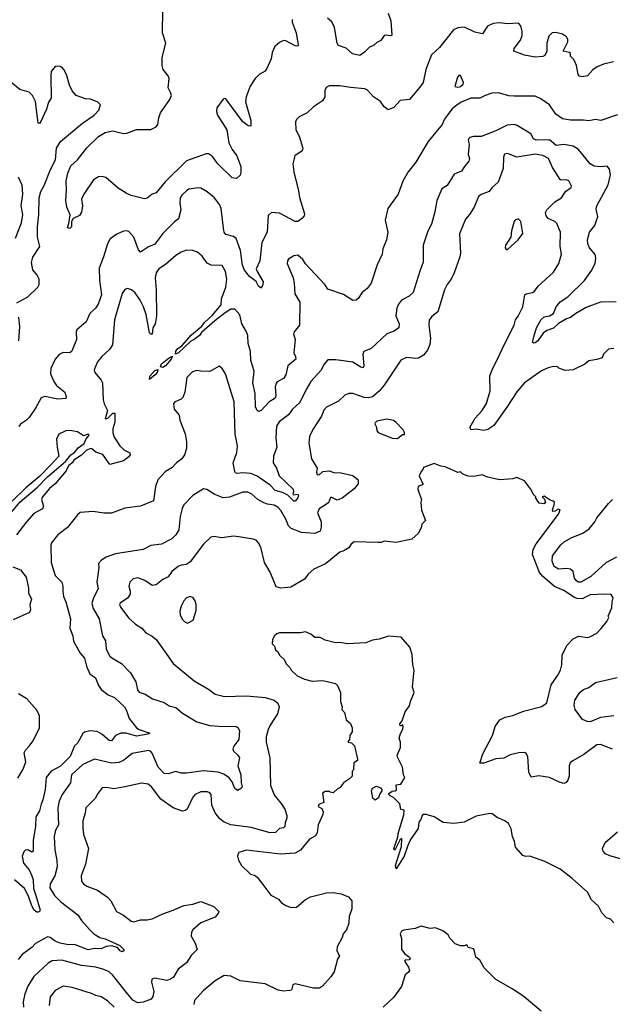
# Model space of a CAD drawing. Extents: x 1771496 to 1971148, y 471553 to 643630.
# Tile 145 of 256: x 1899094 to 1903614, y 532326 to 539834. Entities that reach past the tile are written whole.
import ezdxf

# ---------------------------------------------------------------- set-up
doc = ezdxf.new("R2010")
doc.units = 0

msp = doc.modelspace()

# ---------------------------------------------------------------- linework, layer by layer
at = {"layer": '0CON10XD'}
for points in [[(1901173.1, 539835), (1901171.1, 539815), (1901201.9, 539735), (1901219.2, 539640.8), (1901215, 539633.3), (1901195, 539634), (1901122.9, 539672.9), (1901105, 539674.2), (1901075, 539661.4), (1901040.8, 539629.2), (1901018.9, 539585), (1901011.9, 539535), (1900978.6, 539461.4), (1900965, 539442.5), (1900920, 539415), (1900889.2, 539385), (1900853, 539327), (1900821.5, 539245), (1900816.8, 539206.8), (1900856.9, 539065), (1900857.3, 539022.7), (1900836.7, 539025), (1900795.6, 539055.6), (1900665, 539230), (1900655, 539233.8), (1900645, 539228.8), (1900598.6, 539161.4), (1900595.5, 539135), (1900601.8, 539105), (1900673.1, 538995), (1900690, 538895), (1900714.6, 538844.6), (1900750.6, 538795), (1900781.4, 538715), (1900781.7, 538668.3), (1900775, 538647.5), (1900747, 538623), (1900715, 538628.8), (1900604.1, 538734.1), (1900565, 538792.2), (1900535, 538812.2), (1900515, 538811.8), (1900365, 538757.5), (1900203.1, 538596.9), (1900135, 538513.8), (1900105, 538504), (1900065, 538473.3), (1900045, 538468), (1899945, 538494), (1899905, 538512.5), (1899845, 538550), (1899749.7, 538629.7), (1899719.5, 538639.5), (1899695, 538636.2), (1899657.3, 538612.7), (1899582, 538505), (1899566.2, 538465), (1899574, 538415), (1899563.9, 538366.1), (1899548.8, 538341.2), (1899500.7, 538319.3), (1899490, 538295), (1899490, 538255), (1899475, 538242.5), (1899458.3, 538248.3), (1899469.3, 538280.7), (1899477.5, 538345), (1899452.9, 538405), (1899446.7, 538455), (1899450.9, 538535), (1899446.9, 538605), (1899460.6, 538665), (1899485, 538718.8), (1899533.7, 538766.3), (1899605, 538857.1), (1899695, 538942.5), (1899745, 538973.3), (1899805, 538986.2), (1899885, 538967.3), (1899912, 538968), (1899985, 538997.8), (1900095, 538997.7), (1900135, 539016.7), (1900146.9, 539035), (1900153.9, 539085), (1900168.2, 539125), (1900238.9, 539225), (1900250.6, 539255), (1900246.9, 539275), (1900225.8, 539315), (1900234.2, 539385), (1900227.1, 539405), (1900189.3, 539455), (1900180.8, 539485), (1900179.7, 539545), (1900208.2, 539655), (1900183.8, 539735), (1900185.6, 539905)], [(1901904.3, 539885), (1901925.7, 539825), (1901933.6, 539716.4), (1901925, 539711.2), (1901885, 539716.7), (1901875, 539712.5), (1901847.5, 539675), (1901819.3, 539660.7), (1901793.6, 539636.4), (1901762.5, 539625), (1901725, 539586), (1901687.9, 539562.1), (1901632.5, 539575), (1901585, 539618), (1901525, 539636.7), (1901516.2, 539655), (1901495.3, 539775.3), (1901475, 539817.5), (1901441.2, 539845)], [(1903623.6, 539513.6), (1903547.5, 539495), (1903498.8, 539475), (1903465, 539452.5), (1903425, 539406), (1903385, 539399.2), (1903365, 539403.3), (1903355, 539416.7), (1903340.6, 539485), (1903320.2, 539530.2), (1903296, 539555), (1903295.9, 539575.9), (1903285, 539584), (1903240, 539595), (1903275.5, 539665), (1903274.5, 539685), (1903265, 539704.3), (1903235, 539724.5), (1903184.4, 539735.6), (1903155, 539732.9), (1903130.8, 539709.2), (1903114.4, 539655), (1903114.5, 539595), (1903100, 539560), (1903085, 539552.9), (1903025, 539549.2), (1902945, 539564), (1902863.3, 539595), (1902866.2, 539615), (1902913.2, 539676.8), (1902926.7, 539713.3), (1902926.5, 539745), (1902916.5, 539786.5), (1902897.5, 539807.5), (1902815, 539801.8), (1902755, 539809.1), (1902704.6, 539805.4), (1902663.3, 539785), (1902625, 539726.7), (1902565, 539739.2), (1902486.8, 539776.8), (1902435, 539772.9), (1902403.9, 539756.1), (1902297, 539623), (1902234, 539565), (1902192.9, 539455), (1902172.5, 539355), (1902145, 539318.8), (1902066.7, 539225), (1901995, 539218.8), (1901947.5, 539165), (1901905, 539147.5), (1901875, 539169.2), (1901845, 539209.4), (1901791.9, 539245), (1901746.4, 539296.4), (1901726.5, 539306.5), (1901616.2, 539316.2), (1901535, 539330.5), (1901455, 539329.2), (1901432.3, 539317.7), (1901422.5, 539295), (1901421.4, 539245), (1901403.4, 539216.6), (1901335, 539168.6), (1901286.3, 539123.7), (1901225, 539092.5), (1901206.4, 539073.6), (1901198.8, 539055), (1901200.8, 538995), (1901224.3, 538945), (1901252.9, 538855), (1901248, 538835), (1901192.5, 538795), (1901177.1, 538735), (1901184.5, 538674.5), (1901220.8, 538529.2), (1901228.8, 538478.8), (1901265.8, 538355), (1901262.7, 538337.3), (1901245, 538318.8), (1901215, 538296.2), (1901195, 538294.2), (1901075, 538358.1), (1901015, 538363.8), (1900989.2, 538340.8), (1900982.1, 538215), (1900940.8, 538135), (1900926.1, 537995), (1900898.8, 537935), (1900904.7, 537914.7), (1900951.9, 537835), (1900949.5, 537815), (1900935, 537786.7), (1900915, 537802.5), (1900897.7, 537837.7), (1900847.1, 537877.1), (1900808.1, 537925), (1900793.3, 537963.3), (1900776.8, 538075), (1900745, 538165.7), (1900725, 538182.2), (1900665, 538195.6), (1900652.9, 538212.9), (1900647.2, 538245), (1900630.9, 538395), (1900617.8, 538425), (1900580.6, 538475), (1900525, 538521.1), (1900475, 538549.4), (1900455, 538551.9), (1900385, 538540.8), (1900365, 538530), (1900330, 538495), (1900318.6, 538475), (1900315.7, 538435.7), (1900322.9, 538385), (1900305.8, 538315), (1900275, 538294), (1900185.6, 538205), (1900125, 538122.7), (1900075, 538103.3), (1900015, 538061.2), (1899999.3, 538079.3), (1899964.4, 538175), (1899925, 538218), (1899905, 538224.2), (1899885, 538221.4), (1899835, 538199.4), (1899785, 538162.9), (1899762.5, 538125), (1899733.8, 538025), (1899700.6, 537939.4), (1899701.3, 537848.7), (1899717.5, 537735), (1899692.9, 537665), (1899672.1, 537635), (1899627.5, 537595), (1899599.5, 537530.5), (1899529.7, 537470.3), (1899524.3, 537455), (1899526.9, 537395), (1899492.6, 537307.4), (1899475, 537292.9), (1899425, 537296.9), (1899395, 537280.6), (1899364.7, 537245.3), (1899331.8, 537175), (1899328.5, 537135), (1899353.5, 537075), (1899375, 537044.4), (1899437.5, 536995), (1899448.3, 536958.3), (1899446.7, 536945), (1899385, 536941.2), (1899285, 536960), (1899258, 536952), (1899215, 536872), (1899165, 536802), (1899145, 536780.8), (1899099.7, 536750.3), (1899086.6, 536733.4)], [(1899071.4, 537675), (1899155, 537720), (1899231.4, 537795), (1899242.9, 537815), (1899241.9, 537855), (1899227.1, 537885), (1899195, 537926.7), (1899183.2, 537983.2), (1899195, 538023.8), (1899247.5, 538105), (1899228.6, 538175), (1899229.6, 538255), (1899240.8, 538345), (1899241.3, 538475), (1899255.8, 538524.2), (1899279.1, 538570.9), (1899328.2, 538691.8), (1899366.5, 538765), (1899375.5, 538855), (1899404.5, 538905), (1899572, 539045), (1899661.2, 539105), (1899696.2, 539145), (1899710, 539185), (1899690, 539205), (1899635, 539228.8), (1899595, 539230), (1899523.3, 539255), (1899495, 539292.5), (1899473.8, 539335), (1899450, 539415), (1899430, 539455), (1899415, 539472.5), (1899395, 539480), (1899363.9, 539476.1), (1899335, 539440), (1899330, 539405), (1899333.8, 539235), (1899314, 539205), (1899298.6, 539151.4), (1899255, 539057.5), (1899245, 539043.3), (1899233.9, 539043.9), (1899215, 539210), (1899192, 539255), (1899165, 539281.2), (1899095, 539302.5), (1899026.8, 539356.8)], [(1902435, 539318.6), (1902455, 539324.4), (1902477.2, 539342.8), (1902478.6, 539355), (1902455, 539407.5), (1902445, 539410), (1902434, 539395), (1902414.2, 539325), (1902435, 539318.6)], [(1903655, 539109.2), (1903525.7, 539064.3), (1903485, 539073.1), (1903435, 539063.8), (1903395, 539069.2), (1903295, 539066.9), (1903235, 539077.5), (1903182.6, 539112.6), (1903134, 539185), (1903070, 539230), (1903025, 539251.2), (1902865, 539250.5), (1902825, 539254.5), (1902745, 539275.6), (1902695, 539273.5), (1902643.4, 539256.6), (1902605, 539235.8), (1902535, 539235.8), (1902461.5, 539205), (1902427.2, 539182.8), (1902393.3, 539155), (1902368.1, 539121.9), (1902334.6, 539075.4), (1902317.5, 539035), (1902210, 538905), (1902115, 538746.7), (1902055.8, 538675), (1902017, 538603), (1901982, 538505), (1901902.5, 538395), (1901880.8, 538305), (1901902.5, 538215), (1901892, 538155), (1901863.2, 538086.8), (1901858.6, 538045), (1901820, 537965), (1901775.5, 537825), (1901745, 537785.7), (1901707.1, 537755), (1901675, 537707.5), (1901660, 537695), (1901635, 537694.2), (1901565, 537738.6), (1901445, 537780), (1901421.4, 537815), (1901275, 537972.5), (1901254.4, 538005), (1901215, 538037.5), (1901185, 538034.3), (1901143.1, 538006.9), (1901135.6, 537995), (1901134.3, 537975), (1901180, 537865), (1901188.5, 537825), (1901193, 537743), (1901230.9, 537680.9), (1901227.5, 537505), (1901186.2, 537455), (1901182.3, 537437.7), (1901194, 537395), (1901186, 537295), (1901198.6, 537265), (1901200, 537245), (1901139.2, 537195), (1901125, 537126.7), (1901105, 537097.5), (1901058.3, 537071.7), (1901050.5, 537059.5), (1901042.7, 537035), (1901046.7, 536965), (1901042.1, 536947.9), (1900995, 536918.8), (1900935, 536854.5), (1900915, 536845.7), (1900905, 536854), (1900893.2, 536883.2), (1900889.5, 536985), (1900870.9, 537065), (1900881.2, 537155), (1900858.1, 537235), (1900853.8, 537305), (1900837.5, 537365), (1900833.8, 537425), (1900824.2, 537454.2), (1900788.5, 537515), (1900772.4, 537582.4), (1900735, 537626.5), (1900705, 537626.9), (1900660.9, 537599.1), (1900582.1, 537537.9), (1900481.8, 537448.2), (1900464.3, 537425), (1900425, 537394.6), (1900398, 537382), (1900305, 537292.9), (1900283, 537283), (1900284.3, 537305.7), (1900297.5, 537325), (1900331.7, 537348.3), (1900405, 537432.2), (1900482, 537498), (1900502.9, 537525), (1900561.5, 537578.5), (1900629.3, 537660.7), (1900632.9, 537705), (1900665.5, 537795.5), (1900673.5, 537855), (1900663.1, 537915), (1900639.1, 537959.1), (1900555, 537961.4), (1900525, 537978), (1900485, 538030), (1900450.7, 538060.7), (1900415, 538073.3), (1900365, 538076.2), (1900325, 538061.2), (1900285, 538036), (1900205, 537967.5), (1900153.8, 537935), (1900134, 537905), (1900126, 537865), (1900135.7, 537775), (1900137, 537577), (1900128.1, 537515), (1900108.6, 537485), (1900106.7, 537463.3), (1900105, 537437.5), (1900095, 537436.7), (1900085, 537447.5), (1900058.5, 537585), (1900038.5, 537645), (1900013.3, 537695), (1899975, 537750.8), (1899945.5, 537775.5), (1899915, 537784.2), (1899895, 537778), (1899874.6, 537745.4), (1899815.8, 537545), (1899801.9, 537355), (1899779.5, 537320.5), (1899719.2, 537265), (1899686, 537225), (1899660.8, 537165), (1899666, 537145), (1899715.6, 537085.6), (1899724.3, 537064.3), (1899730.5, 536935), (1899738.1, 536905), (1899764.3, 536855), (1899745, 536790), (1899765, 536796.2), (1899805, 536833.3), (1899820, 536835), (1899819.2, 536765), (1899803.8, 536715), (1899803.9, 536685), (1899815, 536652), (1899857.5, 536585), (1899892.4, 536552.4), (1899935, 536532.5), (1899936.2, 536515), (1899925, 536500), (1899885, 536471.2), (1899782.5, 536442.5), (1899728.3, 536518.3), (1899675, 536536), (1899645, 536562.5), (1899635, 536563.8), (1899601.9, 536548.1), (1899565, 536514), (1899505.7, 536474.3), (1899493.3, 536455), (1899467, 536433), (1899446.9, 536393.1), (1899364.7, 536295.3), (1899320.8, 536259.2), (1899267.5, 536195), (1899259.4, 536175), (1899276.5, 536125), (1899267.5, 536105), (1899201.7, 536068.3), (1899144.6, 536005.4), (1899068.8, 535905)], [(1903645, 537683.3), (1903525, 537680), (1903415, 537639.6), (1903336, 537595), (1903295, 537562.5), (1903265, 537552), (1903205, 537517.5), (1903165, 537482.9), (1903115, 537464.2), (1903087.4, 537442.6), (1903045.6, 537385), (1903025, 537370), (1903015, 537368), (1903006.2, 537375), (1903016.7, 537415), (1903035.3, 537484.7), (1903070.7, 537549.3), (1903095, 537569.2), (1903135, 537575.8), (1903165.7, 537594.3), (1903185.8, 537645), (1903216.2, 537683.8), (1903275, 537721.9), (1903403.3, 537845), (1903457.8, 537925), (1903482.4, 537977.6), (1903487.6, 538015), (1903483, 538043), (1903439.4, 538095), (1903428.1, 538125), (1903425.6, 538155), (1903441.4, 538215), (1903482, 538265), (1903503.9, 538333.9), (1903491.7, 538388.3), (1903496, 538415), (1903581.8, 538575), (1903600.9, 538650.9), (1903593.2, 538693.2), (1903575, 538716), (1903525, 538712), (1903475, 538717.5), (1903446.2, 538735), (1903356, 538845), (1903315, 538868.9), (1903245, 538881.4), (1903185, 538875.6), (1903135, 538918.6), (1903033.3, 538915), (1903012, 538925), (1902993.8, 538965), (1902887.4, 539027.4), (1902864.7, 539034.7), (1902811.2, 539028.8), (1902725, 538985.7), (1902615, 538943.8), (1902555, 538944), (1902527.5, 538935), (1902516.7, 538925), (1902514.2, 538915), (1902523.1, 538885), (1902516, 538805), (1902524.2, 538775), (1902520.8, 538755), (1902485.8, 538714.2), (1902465, 538678.8), (1902407.5, 538655), (1902355, 538570), (1902314.5, 538545.5), (1902274.6, 538455.4), (1902259.5, 538369.5), (1902234.3, 538275), (1902207.9, 538222.1), (1902171.9, 538115), (1902172, 537985), (1902145, 537917.5), (1902095.7, 537755), (1902065, 537726), (1902005, 537696), (1901982.9, 537665), (1901970.8, 537635), (1901963.1, 537575), (1901987.9, 537515), (1901986.4, 537483.6), (1901951.2, 537458.8), (1901895, 537440), (1901775, 537325.8), (1901718.8, 537305), (1901711.4, 537285), (1901718.9, 537195), (1901715, 537178.8), (1901695, 537184.5), (1901635, 537223.3), (1901505, 537240.6), (1901445, 537240), (1901417, 537207), (1901392, 537158), (1901314.4, 537075), (1901277.8, 537015), (1901230, 536915), (1901175, 536864.3), (1901145, 536820.6), (1901072.7, 536767.3), (1901053.3, 536735), (1901046.7, 536645), (1901055.6, 536575), (1901029.1, 536505), (1901027.9, 536455), (1901051.9, 536415), (1901073.3, 536355), (1901180, 536255), (1901182.5, 536235), (1901176.7, 536215), (1901180.8, 536210.8), (1901216, 536215), (1901220.8, 536205), (1901215, 536188.8), (1901195, 536163.8), (1901185, 536162), (1901138, 536208), (1901098.4, 536228.4), (1901041.5, 536245), (1901005, 536286.1), (1900905, 536354.2), (1900856, 536375), (1900795, 536378.7), (1900753.3, 536373.3), (1900740, 536380), (1900735, 536390), (1900721.9, 536455), (1900749.6, 536535), (1900756.2, 536585), (1900736.6, 536673.4), (1900730.7, 536920.7), (1900663.8, 537135), (1900637.5, 537175), (1900615, 537192.5), (1900545, 537152.5), (1900476.4, 537153.6), (1900445, 537160), (1900410.7, 537149.3), (1900367.5, 537105), (1900353.8, 536995), (1900337.5, 536952.5), (1900325, 536940), (1900275, 536916.7), (1900266.7, 536905), (1900271.2, 536865), (1900309.5, 536819.5), (1900315, 536780), (1900357, 536677), (1900365.7, 536615.7), (1900365.5, 536564.5), (1900350.8, 536515), (1900331.4, 536485), (1900290.8, 536455), (1900255, 536417.5), (1900205, 536390), (1900148.1, 536325), (1900129.4, 536275), (1900114.2, 536165), (1900015, 536126), (1899895, 536108.6), (1899795, 536071.4), (1899735, 536071.1), (1899655, 536084.4), (1899555, 536075.8), (1899535, 536058.8), (1899458.9, 535961.1), (1899384.1, 535905.9), (1899337.5, 535845), (1899332.4, 535827.6), (1899334.5, 535695), (1899364.3, 535595), (1899416, 535545), (1899423.8, 535515), (1899423.9, 535476.1), (1899427.5, 535435), (1899446.4, 535396.4), (1899482.1, 535265), (1899475.6, 535195), (1899500, 535135), (1899504.6, 535094.6), (1899554.7, 535004.7), (1899588.5, 534965), (1899602.9, 534905), (1899628.5, 534845), (1899672.4, 534815), (1899695, 534756.9), (1899715, 534727.1), (1899768.8, 534685), (1899816, 534666), (1899891.9, 534595), (1899907.6, 534567.6), (1899928.6, 534505), (1899984.6, 534434.6), (1900005, 534422.2), (1900087.5, 534395), (1900070, 534385), (1899985, 534370.9), (1899905, 534394.7), (1899865, 534393), (1899823.9, 534375), (1899795, 534336.5), (1899777.4, 534337.4), (1899721.2, 534385), (1899685, 534405.9), (1899629.1, 534410.9), (1899587.4, 534402.6), (1899575, 534391.1), (1899535, 534318.8), (1899512.5, 534297.5), (1899479.1, 534215), (1899405, 534142.9), (1899334.8, 534105.2), (1899294.6, 534055), (1899289, 533965), (1899271.2, 533885), (1899256.4, 533853.6), (1899245, 533800.6), (1899217.9, 533755), (1899214.5, 533685.5), (1899195.2, 533575), (1899196.1, 533493.9), (1899185, 533487.5), (1899155, 533503.1), (1899138.3, 533501.7), (1899125, 533489.2), (1899113.5, 533455), (1899122.9, 533402.9), (1899165, 533352.5), (1899187.5, 533305), (1899195.4, 533275), (1899198.2, 533208.2), (1899216.9, 533156.9), (1899248.8, 533045), (1899245.9, 533034.1), (1899235, 533030), (1899225, 533030), (1899205, 533043.8), (1899185, 533076.7), (1899160.4, 533150.4), (1899129.8, 533209.8), (1899055, 533275.4)], [(1903625, 537327.5), (1903585, 537322.5), (1903546.4, 537283.6), (1903536.7, 537255), (1903495.9, 537244.1), (1903435, 537233.3), (1903405, 537206.7), (1903315, 537163.3), (1903255, 537158.8), (1903206.4, 537176.4), (1903195, 537186.7), (1903165, 537190), (1903125, 537180.8), (1903075, 537157.1), (1902945.6, 537064.4), (1902885, 536996), (1902810.9, 536879.1), (1902710.9, 536739.1), (1902665, 536708.5), (1902635, 536700.9), (1902575, 536710.9), (1902537.1, 536707.1), (1902528.6, 536725), (1902567.1, 536795), (1902621.9, 536855), (1902655, 536908.8), (1902681.8, 537005), (1902680.9, 537119.1), (1902701.9, 537178.1), (1902734.4, 537235), (1902793.7, 537366.3), (1902865.4, 537504.6), (1902875.7, 537545), (1902896.6, 537573.4), (1902932.2, 537645), (1902948, 537735), (1902956.9, 537743.1), (1903005, 537754.5), (1903020.8, 537765), (1903047.8, 537802.2), (1903165, 537910), (1903206.2, 537975), (1903225.7, 538045), (1903215.6, 538105.6), (1903220, 538215), (1903191.3, 538281.3), (1903175.5, 538295.5), (1903125, 538319.2), (1903109.8, 538339.8), (1903105.6, 538364.4), (1903115.4, 538384.6), (1903175, 538444.6), (1903227.9, 538475), (1903256.9, 538525), (1903301.4, 538555), (1903303.1, 538565), (1903282.2, 538605), (1903265, 538612.5), (1903225, 538610), (1903215.6, 538615.6), (1903157.4, 538707.4), (1903127.5, 538775), (1903085, 538798.9), (1903025, 538809.5), (1902885, 538785.6), (1902815, 538813.1), (1902791.2, 538808.8), (1902783.4, 538786.6), (1902781.4, 538698.6), (1902743.8, 538595), (1902696.9, 538555), (1902674.2, 538525), (1902615, 538501.1), (1902594.7, 538485.3), (1902560.6, 538405), (1902525, 538348), (1902495, 538313.3), (1902448.7, 538201.3), (1902455.7, 538055), (1902450.8, 538025), (1902408.1, 537905), (1902384.4, 537855), (1902354.4, 537815), (1902334.6, 537775.4), (1902283.4, 537606.6), (1902238.3, 537571.7), (1902217.9, 537542.1), (1902214.4, 537505), (1902227.8, 537405), (1902222.4, 537357.6), (1902204.3, 537315), (1902175, 537275.7), (1902135, 537253.5), (1902115, 537250.5), (1902045, 537258.9), (1902001.9, 537238.1), (1901873.8, 537046.2), (1901835, 537001.9), (1901785, 536958.5), (1901755, 536950.8), (1901722.1, 536952.1), (1901635, 536984.2), (1901605, 536984.2), (1901575, 536970), (1901526.7, 536925), (1901435, 536879.2), (1901414.5, 536855.5), (1901395, 536810), (1901330.2, 536709.8), (1901304.3, 536655), (1901298.6, 536605), (1901319.2, 536485), (1901364, 536415), (1901357.5, 536385), (1901362.9, 536365), (1901377.5, 536362.5), (1901405, 536388.8), (1901455, 536393.8), (1901490.7, 536380.7), (1901545, 536378.6), (1901635, 536358.9), (1901675.7, 536325), (1901676.7, 536295), (1901645, 536258.1), (1901552.5, 536185), (1901515, 536171.2), (1901475, 536191.2), (1901465, 536190), (1901449.8, 536150.2), (1901379.4, 536105), (1901364.4, 536075), (1901392.9, 536005), (1901393.8, 535965), (1901385, 535933.3), (1901344.6, 535915.4), (1901243.3, 535923.3), (1901165, 535953.9), (1901143.2, 535975), (1901124.6, 536025), (1901085, 536092.9), (1901065, 536115.5), (1901035, 536131.5), (1900985, 536138.9), (1900955, 536150), (1900909.4, 536175), (1900865, 536216.5), (1900835, 536230.5), (1900795, 536230.5), (1900695, 536193.1), (1900645, 536187.1), (1900582.6, 536212.6), (1900522, 536252), (1900495, 536255.7), (1900415, 536205.5), (1900344.5, 536135), (1900332.2, 536107.8), (1900318.5, 536045), (1900306.9, 535945), (1900285.7, 535905), (1900255, 535876.9), (1900175, 535835.7), (1900095, 535824.2), (1900035, 535794.3), (1899825, 535760), (1899753.4, 535736.6), (1899717, 535713), (1899695, 535686.7), (1899697.5, 535655), (1899683.3, 535545), (1899692.2, 535495), (1899655.5, 535424.5), (1899643.3, 535383.3), (1899654.6, 535344.6), (1899700.8, 535265), (1899724.3, 535135), (1899748.6, 535098.6), (1899752.2, 535035), (1899781.7, 534981.7), (1899797.1, 534967.1), (1899871.2, 534925), (1899939.2, 534855), (1899979.2, 534785), (1899991.9, 534725), (1900005, 534706.9), (1900050.3, 534690.3), (1900106, 534656), (1900196.6, 534626.6), (1900235, 534603.1), (1900285, 534590.8), (1900335.9, 534545.9), (1900445, 534479.4), (1900545, 534453.3), (1900613.2, 534446.8), (1900744.2, 534444.2), (1900756.8, 534436.8), (1900770, 534415), (1900765.5, 534345), (1900727.5, 534295), (1900720.8, 534275), (1900725, 534256.7), (1900757.1, 534227.1), (1900770.9, 534205), (1900756.7, 534145), (1900781.2, 534075), (1900783.1, 534015), (1900790.8, 533985), (1900785, 533974), (1900755, 533956), (1900735, 533971.2), (1900715, 534022), (1900692.6, 534052.6), (1900651.1, 534081.1), (1900606.6, 534096.6), (1900495, 534106.2), (1900365, 534087.9), (1900325, 534089.5), (1900285, 534100.6), (1900225, 534083.3), (1900195, 534086.9), (1900150, 534135), (1900105, 534240.8), (1900093.8, 534253.8), (1900075, 534261.5), (1899952.2, 534237.8), (1899885, 534185.5), (1899850.5, 534170.5), (1899795, 534165.4), (1899665, 534194.6), (1899576.3, 534153.7), (1899490, 534075), (1899480, 534015), (1899416.7, 533925), (1899395.4, 533874.6), (1899385.3, 533825), (1899389.5, 533695), (1899365.6, 533655), (1899355.5, 533605), (1899362.5, 533505), (1899378.1, 533425), (1899378.5, 533375), (1899360.6, 533305), (1899325.6, 533245), (1899323.1, 533215), (1899360, 533155), (1899408.3, 533108.3), (1899538, 533008), (1899565.7, 532965), (1899626.4, 532896.4), (1899660, 532865), (1899705, 532835.6), (1899745.7, 532825.7), (1899856.7, 532775), (1899887.5, 532745), (1899887.5, 532735), (1899875, 532727.5), (1899860, 532735), (1899839.7, 532759.7), (1899795, 532771.1), (1899752.2, 532767.8), (1899715, 532748.9), (1899665, 532750.8), (1899615, 532741.2), (1899512.6, 532782.6), (1899465, 532780), (1899403.1, 532793.1), (1899365, 532807.2), (1899325, 532835.6), (1899305, 532840), (1899215, 532790.8), (1899188.3, 532761.7), (1899112.5, 532705), (1899082.9, 532667.1)], [(1899061.2, 538168.8), (1899106.8, 538285), (1899118, 538348), (1899106, 538415), (1899116.6, 538503.4), (1899112.8, 538572.8), (1899084.6, 538634.6)], [(1902815, 538082.5), (1902896.7, 538155), (1902931.2, 538205), (1902917.1, 538295), (1902895.8, 538315.8), (1902874.4, 538305.6), (1902865.8, 538294.2), (1902844.1, 538224.1), (1902841.2, 538175), (1902800, 538115), (1902797.5, 538095), (1902805, 538082.5), (1902815, 538082.5)], [(1899087.5, 537385), (1899094.7, 537494.7), (1899086.7, 537565)], [(1900185, 537182), (1900168.3, 537188.3), (1900175, 537208.8), (1900235, 537256.7), (1900258.3, 537268.3), (1900250, 537245), (1900205, 537194.4), (1900185, 537182)], [(1900085, 537090), (1900087.5, 537115), (1900125, 537160), (1900146.7, 537166.7), (1900143.3, 537145), (1900128, 537125), (1900085, 537090)], [(1901975, 536640), (1902015, 536670), (1902030, 536670), (1902030, 536685), (1902022.5, 536705), (1901962.5, 536765), (1901945, 536776.7), (1901895, 536788.8), (1901818.3, 536771.7), (1901805, 536760), (1901803, 536753), (1901816.4, 536726.4), (1901818.3, 536698.3), (1901827, 536687), (1901935, 536642.5), (1901975, 536640)], [(1899035, 536084.3), (1899095.9, 536154.1), (1899230.5, 536269.5), (1899305, 536349.5), (1899443.9, 536466.1), (1899484.1, 536515.9), (1899512.5, 536535), (1899540.5, 536569.5), (1899586.4, 536603.6), (1899601.7, 536638.3), (1899622.5, 536665), (1899615, 536672.5), (1899580.7, 536660.7), (1899535, 536691.9), (1899475, 536701.9), (1899445, 536700), (1899393.3, 536675), (1899373.8, 536635), (1899378.6, 536575), (1899393.3, 536505), (1899325, 536433.8), (1899247.4, 536352.6), (1899140.5, 536265), (1899036.8, 536163.2)], [(1903009.7, 535795), (1903032.8, 535837.2), (1903205, 536064), (1903216.7, 536096.7), (1903205, 536102.5), (1903175, 536086.2), (1903160, 536085), (1903157, 536097), (1903172, 536135), (1903172.5, 536155), (1903163.6, 536163.6), (1903139.3, 536169.3), (1903095, 536200), (1903080, 536195), (1903097, 536177), (1903105, 536150), (1903093, 536143), (1903057, 536147), (1903030, 536185), (1903030, 536195), (1903010, 536215), (1902997, 536247), (1902945, 536316.7), (1902885, 536342.5), (1902855, 536332.5), (1902755, 536326.7), (1902655, 536347.5), (1902625, 536362.5), (1902555, 536350), (1902515, 536353.3), (1902475, 536370), (1902455, 536387.5), (1902435, 536382.5), (1902340, 536425), (1902305, 536430), (1902255, 536450), (1902175, 536420), (1902170, 536405), (1902155, 536390), (1902140, 536355), (1902168.8, 536295), (1902163.6, 536286.4), (1902132.5, 536275), (1902130, 536255), (1902143.3, 536215), (1902157.5, 536175), (1902152.5, 536155), (1902157.5, 536095), (1902190, 536015), (1902161.7, 535988.3), (1902155, 535960), (1902133, 535917), (1902085, 535872.5), (1901965, 535847.5), (1901875, 535857.5), (1901851.7, 535848.3), (1901825, 535846.7), (1901645, 535852.5), (1901622.5, 535835), (1901603.6, 535806.4), (1901565.9, 535784.1), (1901536.7, 535775), (1901425.3, 535684.7), (1901336.6, 535643.4), (1901295, 535606.7), (1901265, 535568.5), (1901162.4, 535507.6), (1901085, 535499.2), (1901050.2, 535510.2), (1901005, 535621.2), (1900961.4, 535695), (1900932.3, 535812.3), (1900916.1, 535846.1), (1900897.5, 535865), (1900875, 535873.8), (1900765, 535892), (1900725, 535896.2), (1900635, 535884), (1900575, 535894), (1900551.7, 535888.3), (1900495, 535833.8), (1900395, 535699.2), (1900365, 535680.5), (1900325, 535675.8), (1900301.8, 535665), (1900253.7, 535626.3), (1900225, 535586.9), (1900185, 535566.7), (1900135, 535524), (1900105, 535520), (1900047.6, 535557.6), (1899995, 535577.5), (1899958.6, 535571.4), (1899932.9, 535545), (1899926.7, 535515), (1899937, 535477), (1899935.4, 535454.6), (1899916.6, 535423.4), (1899858.9, 535385), (1899855.5, 535375), (1899861.8, 535355), (1899925, 535270.8), (1899976.9, 535225), (1900025.6, 535195), (1900055, 535158.5), (1900103.1, 535133.1), (1900135, 535107.5), (1900198.5, 535018.5), (1900264.2, 534925), (1900425, 534792.9), (1900535, 534729.5), (1900585, 534692.2), (1900655, 534674.4), (1900825, 534678.9), (1900967, 534667), (1901035, 534644.5), (1901063, 534623), (1901072.5, 534595), (1901059.8, 534540.2), (1901003.1, 534455), (1900988, 534422), (1900974.4, 534365), (1900973.1, 534325), (1901002.2, 534205), (1901007.8, 533995), (1901038, 533918), (1901087.6, 533857.6), (1901115.4, 533815.4), (1901130.5, 533765), (1901131.4, 533745), (1901117.9, 533712.1), (1901115, 533683.3), (1901107, 533673), (1901075, 533667.5), (1901045, 533637.5), (1901005, 533634.5), (1900860, 533675), (1900705, 533694.6), (1900654.7, 533714.7), (1900621.2, 533741.2), (1900585.9, 533785.9), (1900558.5, 533845), (1900553.1, 533925), (1900545, 533938), (1900527.1, 533947.1), (1900475, 533946.5), (1900432.8, 533927.2), (1900414.2, 533905), (1900370.8, 533815), (1900355, 533802.9), (1900335, 533799.4), (1900264.2, 533825), (1900171.4, 533891.4), (1900100, 533985), (1900073.8, 534005), (1900025, 534013.1), (1899895.5, 533984.5), (1899811.3, 533968.7), (1899755, 533978.9), (1899723.2, 533976.8), (1899690.8, 533935), (1899670.6, 533895), (1899597.5, 533825), (1899592.9, 533785), (1899575.6, 533725), (1899574.4, 533675), (1899580.9, 533620.9), (1899617.8, 533515), (1899594.5, 533395), (1899562.2, 533305), (1899566.4, 533266.4), (1899581.4, 533245), (1899606.9, 533226.9), (1899686.9, 533196.9), (1899762.8, 533142.8), (1899788.6, 533115), (1899832.5, 533035), (1899885, 533006.7), (1899945, 532959.5), (1899965, 532956.5), (1900015, 532969.6), (1900065, 532970.6), (1900105, 532978.9), (1900184.6, 533015.4), (1900265, 533043.3), (1900345, 533080.8), (1900415, 533090), (1900475, 533111.2), (1900575, 533072), (1900612.5, 533035), (1900610, 533025), (1900585, 532991.4), (1900475, 532948.1), (1900414, 532895), (1900404.3, 532875.7), (1900401.2, 532845), (1900432.6, 532792.6), (1900446.4, 532745), (1900401.5, 532698.5), (1900365, 532641.4), (1900303.1, 532595), (1900265.8, 532534.2), (1900245, 532518.2), (1900215, 532507.3), (1900125, 532525.8), (1900101.7, 532518.3), (1900098.8, 532495), (1900115.7, 532425), (1900108.6, 532385), (1900095.4, 532364.6), (1900035, 532342.3), (1899995, 532337.1), (1899956.9, 532356.9), (1899917.5, 532402.5), (1899801.1, 532551.1), (1899775, 532573.3), (1899735, 532592.5), (1899675, 532609.1), (1899565, 532623.2), (1899415, 532663.2), (1899341.3, 532658.7), (1899310.5, 532639.5), (1899202.7, 532537.3), (1899155.5, 532465), (1899134, 532406), (1899120.9, 532345), (1899123.3, 532305)], [(1903645.3, 535734.7), (1903565, 535693.5), (1903451, 535589), (1903375, 535546.2), (1903355, 535545.9), (1903338, 535558), (1903326.8, 535576.8), (1903315, 535626), (1903295, 535644.4), (1903265, 535648.2), (1903205, 535643.4), (1903171.6, 535665), (1903155.3, 535705), (1903158.7, 535745), (1903221.2, 535828.8), (1903247.9, 535852.1), (1903305, 535885.5), (1903390, 535920), (1903438.3, 535951.7), (1903481.9, 536005), (1903497.5, 536035), (1903585.7, 536145), (1903616.9, 536175)], [(1903615, 534272), (1903525, 534307.5), (1903497.5, 534305), (1903398, 534232), (1903312.5, 534182.5), (1903293.6, 534166.4), (1903284.4, 534145.6), (1903284.3, 534065), (1903275.5, 534034.5), (1903263.6, 534016.4), (1903245, 534010.9), (1903216.6, 534016.6), (1903135, 534055.4), (1903055, 534069.4), (1902995, 534058.6), (1902977.3, 534097.3), (1902969.3, 534215), (1902958.1, 534238.1), (1902945, 534247.5), (1902902.5, 534245), (1902835, 534228.6), (1902786.2, 534203.8), (1902725, 534199.3), (1902635, 534165.4), (1902602.5, 534165), (1902625.4, 534235), (1902700.6, 534375), (1902720, 534445), (1902756.7, 534495), (1902797.5, 534515), (1902855, 534529.4), (1902937.7, 534562.3), (1903077, 534597), (1903115.8, 534625), (1903148.3, 534761.7), (1903200, 534835), (1903220, 534875), (1903229.2, 534915), (1903231.7, 534988.3), (1903267.7, 535062.3), (1903315, 535113.8), (1903357, 535133), (1903425, 535123.3), (1903441.7, 535128.3), (1903495, 535157.5), (1903529.3, 535190.7), (1903572.5, 535245), (1903587.5, 535275), (1903583, 535287), (1903611.7, 535348.3), (1903612.5, 535395), (1903620, 535425), (1903605, 535450), (1903555, 535453.8), (1903445, 535447.7), (1903385, 535418.5), (1903345, 535420.4), (1903325, 535427.3), (1903245, 535482.5), (1903173.3, 535513.3), (1903081.8, 535591.8), (1903060.1, 535620.1), (1903006.7, 535755), (1903009.7, 535795)], [(1899042.1, 535662.1), (1899100.2, 535640.2), (1899142.8, 535582.8), (1899160.3, 535500.3), (1899161.9, 535465), (1899184.2, 535415), (1899170, 535375), (1899176.7, 535335), (1899167.8, 535315), (1899045, 535258.3)], [(1900375, 535233.8), (1900416.7, 535255), (1900440.7, 535329.3), (1900440, 535375), (1900431.7, 535401.7), (1900415.9, 535425.9), (1900395, 535436.7), (1900365, 535426.7), (1900345, 535403.3), (1900325, 535362.5), (1900316, 535325), (1900318, 535295), (1900334.3, 535264.3), (1900352.7, 535242.7), (1900375, 535233.8)], [(1903625, 532947.5), (1903600, 532975), (1903570, 532985), (1903533.3, 533025), (1903510, 533075), (1903455, 533122.5), (1903425, 533182.5), (1903307.5, 533285), (1903216.1, 533356.1), (1903100, 533415), (1902986.4, 533456.4), (1902955, 533453.8), (1902931.7, 533461.7), (1902876.7, 533525), (1902868.8, 533568.8), (1902852, 533605), (1902844, 533665), (1902821.2, 533705), (1902795, 533725.8), (1902735, 533750), (1902697.9, 533777.9), (1902680.5, 533780.5), (1902575, 533760), (1902485, 533714.3), (1902405, 533705.8), (1902325, 533712.5), (1902255, 533756), (1902195, 533774), (1902175, 533773.8), (1902164.2, 533765), (1902153.8, 533735), (1902138.1, 533715), (1902132.5, 533667.5), (1902075, 533583.3), (1902053.3, 533536.7), (1902027.5, 533455), (1901988.8, 533395), (1901965, 533360), (1901961.2, 533385), (1902005, 533530), (1902010, 533590), (1901993, 533577), (1901955, 533502.5), (1901947.5, 533515), (1901979.2, 533600.8), (1901981.7, 533628.3), (1902025, 533770), (1902027.5, 533807.5), (1902001.7, 533811.7), (1901992.5, 533855), (1901945, 533902.5), (1901920, 533915), (1901910, 533925), (1901910, 533935), (1901935, 533952.5), (1901957, 533953), (1901968.3, 533961.7), (1901965, 534000), (1902000, 534005), (1902032.5, 534055), (1902022.5, 534075), (1902013.3, 534135), (1901977.5, 534205), (1901973.3, 534225), (1901997.5, 534285), (1901997.5, 534325), (1901987.5, 534355), (1901998.3, 534391.7), (1902017.5, 534425), (1902020, 534445), (1902015, 534460), (1902005, 534450), (1901995, 534450), (1901993.3, 534465), (1902011.7, 534488.3), (1902034.1, 534555.9), (1902067, 534603), (1902073.8, 534635), (1902103.3, 534705), (1902090, 534745), (1902102.5, 534875), (1902092.5, 534915), (1902087.5, 534992.5), (1902070.7, 535050.7), (1902003.3, 535126.7), (1901906.4, 535133.6), (1901835, 535110), (1901785, 535102.5), (1901735, 535083.3), (1901595, 535074), (1901535.9, 535085.9), (1901503.9, 535083.9), (1901425, 535103.8), (1901385, 535123.8), (1901345, 535123.3), (1901315, 535147.5), (1901275, 535166.7), (1901235, 535160), (1901075, 535160), (1901055, 535152.5), (1901037.5, 535135), (1901023, 535107), (1901020, 535075), (1901037, 535057), (1901045, 535030), (1901062.5, 535015), (1901077.5, 534985), (1901108.3, 534958.3), (1901129.3, 534919.3), (1901153.3, 534895), (1901164.2, 534874.2), (1901211.2, 534831.2), (1901265, 534806.2), (1901325, 534790), (1901406.1, 534796.1), (1901501.7, 534771.7), (1901518.3, 534758.3), (1901540, 534705), (1901540, 534635), (1901552.5, 534595), (1901550, 534575), (1901571.7, 534551.7), (1901583.3, 534495), (1901616.4, 534466.4), (1901630, 534435), (1901630, 534405), (1901613, 534377), (1901608.3, 534341.7), (1901600, 534335), (1901600, 534325), (1901625, 534320), (1901647, 534297), (1901670, 534195), (1901670, 534185), (1901643, 534167), (1901640, 534115), (1901630, 534105), (1901630, 534065), (1901610, 534045), (1901562.5, 534015), (1901539.3, 533980.7), (1901515, 533967.5), (1901485, 533940), (1901463, 533943), (1901455, 533950), (1901425, 533950), (1901403, 533937), (1901412.5, 533865), (1901375, 533850), (1901370, 533835), (1901399.6, 533819.6), (1901407.9, 533795), (1901407.3, 533772.7), (1901370.6, 533695), (1901362.7, 533635), (1901349, 533611), (1901303.8, 533586.2), (1901235, 533502.9), (1901195, 533479.4), (1901082.4, 533472.4), (1900825, 533502.9), (1900766.2, 533483.8), (1900760, 533475), (1900756.2, 533455), (1900762, 533425), (1900784.4, 533384.4), (1900855, 533318.8), (1900885, 533310), (1900905, 533296.2), (1900940.3, 533250.3), (1901008.3, 533158.3), (1901066.9, 533126.9), (1901090.9, 533100.9), (1901125, 533078.8), (1901165.8, 533065.8), (1901205, 533066.2), (1901275, 533126.2), (1901312.5, 533145), (1901435, 533176.2), (1901485, 533178.8), (1901545, 533169.2), (1901602.5, 533145), (1901627.5, 533115), (1901627.5, 533055), (1901607.5, 532995), (1901603.8, 532945), (1901585.7, 532894.3), (1901560, 532865), (1901553.3, 532835), (1901514.2, 532765), (1901514, 532735), (1901532, 532695), (1901518.7, 532671.3), (1901491.5, 532575), (1901468.2, 532535), (1901404, 532465), (1901381.3, 532448.7), (1901335, 532448.4), (1901195, 532482), (1901177.5, 532475), (1901167.5, 532435), (1901155, 532431.2), (1901105, 532427.5), (1901064.4, 532434.4), (1900965, 532483.3), (1900775, 532504.5), (1900705, 532541.8), (1900654.1, 532545.9), (1900584.6, 532505.4), (1900492, 532428), (1900426.7, 532355), (1900422.5, 532325)], [(1903624.7, 534525.3), (1903525, 534513.9), (1903445, 534480), (1903421.9, 534481.9), (1903387.9, 534497.9), (1903330, 534575), (1903323.2, 534605), (1903329.1, 534645), (1903366.8, 534703.2), (1903395, 534726.2), (1903435, 534741.4), (1903485, 534780), (1903652, 534818)], [(1899079.5, 534050.5), (1899119.6, 534120.4), (1899139.3, 534175), (1899128.8, 534245), (1899138.1, 534265), (1899166.6, 534295), (1899196.5, 534335), (1899244.8, 534435), (1899245.9, 534525), (1899225, 534569.4), (1899146.9, 534655), (1899084.4, 534695)], [(1901805, 533882), (1901787.5, 533897.5), (1901776.7, 533953.3), (1901785.6, 533974.4), (1901815, 533990), (1901845.8, 533975.8), (1901856.7, 533965), (1901856.7, 533955), (1901839.7, 533930.3), (1901829.7, 533900.3), (1901805, 533882)], [(1903675.8, 533435.8), (1903595, 533458.8), (1903561.4, 533475), (1903544.5, 533495), (1903540, 533515), (1903558.6, 533561.4), (1903655, 533642.2)], [(1903072.5, 532275), (1902943.2, 532383.2), (1902855, 532442.5), (1902725, 532516), (1902636.7, 532605), (1902603, 532663), (1902572.5, 532685), (1902561.7, 532741.7), (1902555, 532750), (1902515, 532760), (1902505, 532780), (1902485, 532772.5), (1902455, 532772.5), (1902415, 532787.5), (1902375, 532830), (1902362.5, 532855), (1902322.5, 532887.5), (1902265, 532908.8), (1902225, 532903.3), (1902155, 532922.5), (1902110, 532905), (1902025, 532892), (1902006.1, 532883.9), (1901996.7, 532865), (1902007.3, 532827.3), (1902007.1, 532745), (1902031.5, 532711.5), (1902068, 532685), (1902073.3, 532675), (1902063.8, 532666.2), (1902035, 532662.5), (1902030, 532655), (1902059.5, 532609.5), (1902066.2, 532585), (1902059.5, 532570.5), (1902035, 532551.2), (1902007.4, 532462.6), (1901945, 532378), (1901866, 532305)], [(1899641.2, 532408.8), (1899495, 532455.6), (1899425, 532465.6), (1899365, 532432.9), (1899325.5, 532384.5), (1899317.9, 532317.9)], [(1899815, 532304.3), (1899763.8, 532353.8), (1899714.6, 532384.6), (1899673.6, 532393.6), (1899641.2, 532408.8)]]:
    msp.add_lwpolyline(points, dxfattribs=at)

doc.saveas('drawing.dxf')
